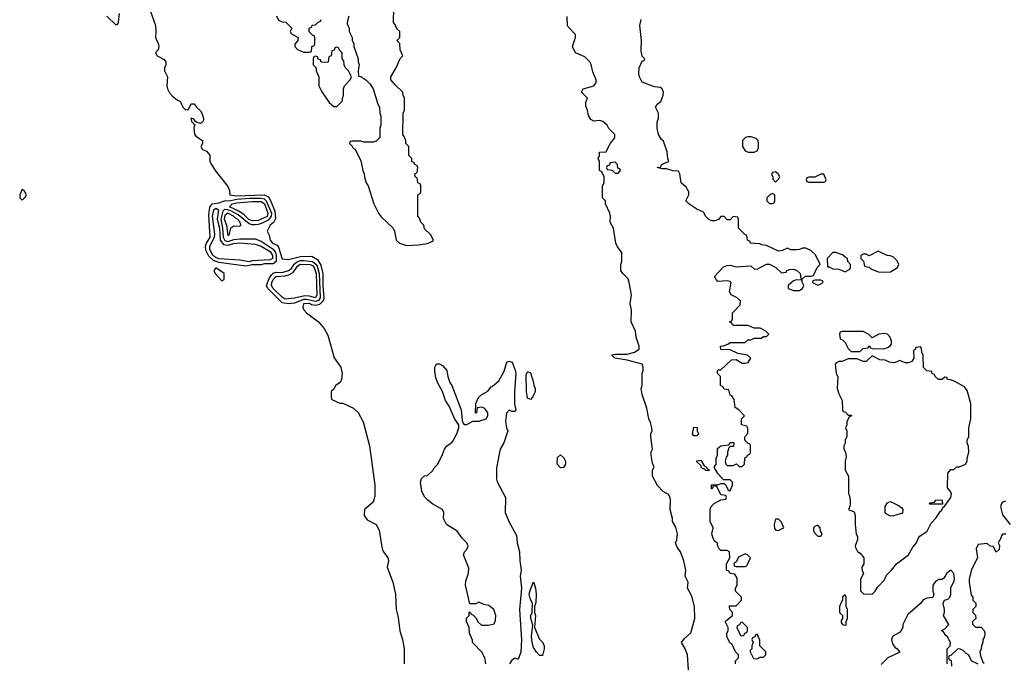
# Model space of a CAD drawing. Header units: inches. Extents: x 2789275 to 2951659, y 860290 to 1033804.
# Tile 85 of 256: x 2851314 to 2857823, y 981240 to 985488. Entities that reach past the tile are written whole.
import ezdxf

# ---------------------------------------------------------------- set-up
doc = ezdxf.new("R2010")
doc.units = ezdxf.units.IN
doc.header["$MEASUREMENT"] = 0
doc.layers.add('C8958', color=7, linetype='Continuous')

msp = doc.modelspace()

# ---------------------------------------------------------------- linework, layer by layer
at = {"layer": 'C8958', "color": 2}
for points, elevation in [([(2851891.1, 985511.1), (2851950, 985454), (2851962, 985458), (2851967.3, 985472.7), (2851974, 985530)], 10), ([(2852174.6, 985554.6), (2852210.9, 985449.1), (2852214.8, 985410), (2852210.8, 985370), (2852230.4, 985330.4), (2852233, 985310), (2852230, 985288), (2852212, 985270), (2852222, 985250), (2852270, 985224.7), (2852281, 985210), (2852281, 985190), (2852271, 985170), (2852271, 985150), (2852291.3, 985110), (2852286.8, 985050), (2852291, 985030), (2852304.5, 985004.5), (2852323.5, 984983.5), (2852356.9, 984956.9), (2852374, 984950), (2852392, 984910), (2852410, 984892), (2852430, 984894), (2852447.3, 984932.7), (2852467.3, 984932.7), (2852482, 984910), (2852510, 984884.7), (2852518.8, 984870), (2852530.7, 984829.3), (2852522, 984810), (2852510, 984802), (2852487.3, 984807.3), (2852475.3, 984815.3), (2852466, 984830), (2852450, 984838), (2852445.4, 984834.6), (2852450, 984814), (2852472.7, 984792.7), (2852466, 984774), (2852470.7, 984730.7), (2852478.8, 984718.8), (2852522, 984690), (2852522, 984670), (2852512, 984650), (2852522, 984630), (2852550, 984618), (2852570, 984592), (2852571.6, 984551.6), (2852582, 984530), (2852606, 984490), (2852690, 984384.7), (2852699.9, 984359.9), (2852702.8, 984330), (2852744.6, 984324.6), (2852929.5, 984329.5), (2852957.8, 984317.8), (2852973, 984293), (2853001.5, 984221.5), (2853005.2, 984174.8), (2852991.8, 984148.2), (2852970.7, 984130), (2852951, 984090), (2852963.5, 984063.5), (2852970.8, 984030), (2852986, 984010), (2853016.5, 983996.5), (2853024.7, 983984.7), (2853050, 983907.3), (2853090, 983902), (2853170, 983923.5), (2853244.4, 983924.4), (2853283.2, 983903.2), (2853305.7, 983865.7), (2853319, 983810), (2853317.9, 983730), (2853323.5, 983650), (2853320.2, 983630), (2853294.9, 983605.1), (2853270, 983599.4), (2853243, 983603), (2853230, 983611.2), (2853191, 983610), (2853185.8, 983585.8), (2853191.3, 983570), (2853211, 983550), (2853290, 983491), (2853327.1, 983447.1), (2853350, 983402), (2853393.2, 983253.2), (2853438, 983190), (2853444.7, 983150), (2853442, 983110), (2853432, 983090), (2853402, 983070), (2853390, 983046), (2853374, 983030), (2853374, 982990), (2853378, 982978), (2853430, 982952), (2853450, 982952), (2853519.8, 982919.8), (2853550.6, 982890.6), (2853584.7, 982830), (2853626.8, 982670), (2853662.8, 982410), (2853662, 982338), (2853650, 982298), (2853594, 982250), (2853592, 982210), (2853610, 982182), (2853670, 982152), (2853690, 982114), (2853711, 981990), (2853718.8, 981970), (2853746.8, 981930), (2853752, 981910), (2853742.8, 981870), (2853781, 981770), (2853798, 981690), (2853802.8, 981590), (2853815.3, 981535.3), (2853827.1, 981447.1), (2853844.7, 981390), (2853854.8, 981330), (2853856, 981230)], 10), ([(2853490.9, 985510.9), (2853478, 985470), (2853479.6, 985459.6), (2853491.3, 985430), (2853492, 985410), (2853511.3, 985370), (2853512, 985350), (2853522, 985330), (2853522, 985310), (2853551.3, 985230), (2853551.3, 985210), (2853558, 985190), (2853552, 985150), (2853554, 985114), (2853570, 985112), (2853602, 985090), (2853630, 985062), (2853650.9, 985030.9), (2853682, 984930), (2853692, 984910), (2853694, 984870), (2853702, 984850), (2853702, 984790), (2853694, 984770), (2853694, 984710), (2853670, 984686), (2853650, 984678), (2853590, 984678), (2853570, 984686), (2853510, 984686), (2853498, 984682), (2853494, 984670), (2853512.7, 984652.7), (2853518, 984638), (2853532.7, 984632.7), (2853570, 984554), (2853582, 984490), (2853591.3, 984470), (2853592.7, 984447.3), (2853604.7, 984410), (2853618, 984390), (2853656, 984270), (2853686, 984210), (2853704.5, 984184.5), (2853782, 984110), (2853791.1, 984091.1), (2853802, 984030), (2853824.7, 984010), (2853870, 983995.5), (2853950, 983999.5), (2854010, 984008.5), (2854039.3, 984020.7), (2854048.7, 984030), (2854028.7, 984068.7), (2853990, 984106), (2853986, 984130), (2853966, 984150), (2853956.4, 984176.4), (2853946, 984190), (2853946, 984330), (2853962, 984338), (2853966, 984350), (2853966, 984390), (2853962, 984402), (2853946, 984410), (2853942, 984442), (2853928.4, 984448.4), (2853926, 984470), (2853942, 984478), (2853946, 984510), (2853942, 984522), (2853926, 984530), (2853922, 984542), (2853906, 984550), (2853906, 984570), (2853886, 984590), (2853886, 984650), (2853866, 984670), (2853866, 984690), (2853856.4, 984716.4), (2853846, 984730), (2853848, 984870), (2853858, 984890), (2853858, 984970), (2853848.4, 984988.4), (2853846, 985010), (2853796.4, 985056.4), (2853768, 985090), (2853768, 985110), (2853802, 985170), (2853828.4, 985231.6), (2853846, 985250), (2853828.4, 985288.4), (2853826, 985330), (2853808, 985350), (2853826, 985370), (2853826, 985410), (2853807.3, 985427.3), (2853796.4, 985456.4), (2853786, 985470), (2853787.3, 985567.3)], 14), ([(2853012.7, 985512.7), (2853025.4, 985485.4), (2853050, 985474), (2853072.7, 985472.7), (2853112, 985432), (2853102, 985410), (2853110, 985394), (2853154, 985370), (2853152, 985350), (2853132.7, 985327.3), (2853132, 985310), (2853150, 985292), (2853190, 985274), (2853230, 985274), (2853242, 985278), (2853246, 985310), (2853262, 985318), (2853266, 985330), (2853266, 985370), (2853262, 985382), (2853250, 985386), (2853228.4, 985408.4), (2853228.4, 985431.6), (2853242, 985438), (2853247.3, 985452.7), (2853270, 985454), (2853287.3, 985472.7), (2853302, 985478), (2853306, 985490)], 14), ([(2855735.3, 981190), (2855729.2, 981290), (2855714, 981330), (2855689, 981370), (2855705.6, 981394.4), (2855750, 981434), (2855777.2, 981530), (2855775.1, 981610), (2855756.5, 981676.5), (2855728, 981730), (2855732.7, 981770), (2855714, 981810), (2855718, 981850), (2855704, 981910), (2855682, 981970), (2855660.2, 982000.2), (2855648.9, 982028.9), (2855659, 982050), (2855662.7, 982090), (2855652.5, 982132.5), (2855629, 982170), (2855629, 982190), (2855614, 982250), (2855617.2, 982310), (2855613.2, 982330), (2855604, 982350), (2855568, 982370), (2855530, 982408), (2855498, 982470), (2855498, 982510), (2855508, 982530), (2855496.4, 982556.4), (2855489, 982610), (2855489.1, 982630.9), (2855498, 982650), (2855486, 982730), (2855486, 982750), (2855494, 982770), (2855493.2, 982790), (2855484.8, 982824.8), (2855473.2, 982850), (2855459.3, 982919.3), (2855428, 983010), (2855422, 983050), (2855428, 983070), (2855428.7, 983150), (2855435.3, 983170), (2855435.3, 983190), (2855428, 983210), (2855330, 983238), (2855248, 983250), (2855228.7, 983270), (2855250, 983276.3), (2855330, 983278), (2855378, 983290), (2855408.7, 983310), (2855408.7, 983330), (2855389.1, 983389.1), (2855384, 983430), (2855357.2, 983490), (2855359, 983570), (2855349, 983610), (2855359, 983670), (2855344, 983750), (2855336, 983776), (2855302, 983810), (2855288.7, 983830), (2855288.9, 983868.9), (2855295.3, 983890), (2855295.3, 983950), (2855266.3, 983986.3), (2855254, 984010), (2855239, 984110), (2855217.2, 984150), (2855219, 984190), (2855215.3, 984210), (2855186, 984270), (2855186, 984290), (2855166, 984310), (2855166, 984390), (2855178, 984410), (2855178, 984450), (2855162, 984482), (2855146, 984490), (2855146, 984550), (2855138, 984570), (2855146, 984590), (2855147.3, 984612.7), (2855190, 984614), (2855218, 984670), (2855242, 984698), (2855248, 984710), (2855248, 984730), (2855208.9, 984768.9), (2855198, 984790), (2855170, 984814), (2855150, 984822), (2855110, 984818), (2855088.9, 984828.9), (2855073.6, 984853.6), (2855068, 984890), (2855056.4, 984916.4), (2855056.4, 984943.6), (2855068, 984970), (2855028, 985010), (2855038, 985030), (2855109.4, 985050.6), (2855125.2, 985070), (2855124, 985090), (2855103.2, 985143.2), (2855092.5, 985192.5), (2855084, 985210), (2855050, 985242), (2854988, 985270), (2854968.7, 985310), (2854988, 985370), (2854988, 985390), (2854940.2, 985440.2), (2854935.3, 985450), (2854934, 985510)], 10), ([(2856046, 981230), (2856046, 981250), (2856066, 981270), (2856066, 981290), (2856046, 981310), (2856022, 981362), (2856010, 981366), (2855988.9, 981408.9), (2855988.7, 981430), (2855998, 981450), (2855998, 981470), (2855978, 981510), (2856026, 981550), (2856026, 981570), (2856008, 981590), (2856007.3, 981612.7), (2856050, 981614), (2856086, 981650), (2856086, 981670), (2856046, 981710), (2856046, 981730), (2856058, 981750), (2856056.4, 981796.4), (2856042, 981822), (2856010, 981826), (2856002, 981842), (2855986, 981850), (2855986, 981890), (2856008, 981930), (2856006, 981970), (2855990, 981978), (2855950, 981978), (2855938, 981990), (2855928, 982012), (2855928, 982028), (2855910, 982038), (2855898, 982058), (2855889, 982090), (2855898, 982130), (2855878, 982170), (2855878, 982250), (2855886, 982270), (2855906, 982290), (2855950, 982314), (2855982, 982318), (2855986, 982330), (2855982, 982342), (2855950, 982346), (2855922, 982402), (2855910, 982406), (2855898, 982402), (2855892.7, 982387.3), (2855887.3, 982387.3), (2855887.3, 982412.7), (2855930, 982414), (2855950, 982422), (2855970, 982422), (2855982, 982410), (2855998, 982378), (2856010, 982374), (2856026, 982410), (2856026, 982430), (2856010, 982446), (2855967.3, 982447.3), (2855928.7, 982488.7), (2855906, 982530), (2855918, 982550), (2855918, 982590), (2855926, 982610), (2855927.3, 982652.7), (2855948.4, 982671.6), (2856002, 982678), (2856010, 982694), (2856030, 982694), (2856034, 982690), (2856032.7, 982667.3), (2856010, 982666), (2856002, 982658), (2855994, 982630), (2855994, 982610), (2855983.6, 982596.4), (2855978, 982570), (2855982, 982550), (2855990, 982542), (2856030, 982542), (2856052, 982552), (2856070, 982534), (2856090, 982534), (2856106, 982550), (2856107.3, 982592.7), (2856122, 982598), (2856126, 982610), (2856142, 982618), (2856146, 982630), (2856146, 982670), (2856142, 982682), (2856130, 982686), (2856108, 982708), (2856108, 982730), (2856127.3, 982752.7), (2856127.3, 982787.3), (2856122, 982802), (2856086, 982810), (2856086, 982850), (2856106, 982870), (2856068.4, 982908.4), (2856044.7, 982924.7), (2856036.4, 982976.4), (2856022, 983002), (2856010, 983006), (2856002, 983042), (2855970, 983046), (2855962, 983062), (2855946, 983070), (2855946, 983130), (2855926, 983150), (2855926, 983170), (2855930, 983174), (2855950, 983174), (2856020.4, 983239.6), (2856050, 983242), (2856090, 983218), (2856110, 983218), (2856130, 983222), (2856148, 983250), (2856126, 983270), (2856060.4, 983280.4), (2856010, 983306), (2855948.4, 983308.4), (2855946, 983330), (2855967.3, 983332.7), (2855996.4, 983343.6), (2856010, 983354), (2856110, 983354), (2856128.4, 983371.6), (2856147.3, 983372.7), (2856170, 983382), (2856216.4, 983383.6), (2856230, 983394), (2856250, 983394), (2856266, 983410), (2856246, 983430), (2856210, 983448), (2856170, 983448), (2856130, 983466), (2856032.7, 983467.3), (2856026, 983470), (2856022, 983482), (2856006, 983490), (2856022, 983498), (2856026, 983510), (2856026, 983550), (2856076.4, 983603.6), (2856078, 983630), (2856058, 983650), (2856018, 983670), (2856006, 983690), (2856018, 983750), (2856010, 983758), (2855990, 983762), (2855930, 983758), (2855918, 983770), (2855908, 983790), (2855966.8, 983853.2), (2855990, 983864), (2856010, 983864.9), (2856050, 983854), (2856139.8, 983859.8), (2856150, 983858), (2856170, 983842), (2856190, 983838), (2856250, 983871.3), (2856270, 983871.3), (2856312, 983850), (2856350, 983814), (2856382, 983818), (2856386, 983830), (2856403.1, 983836.9), (2856430, 983838), (2856450, 983832), (2856474, 983810), (2856478, 983778), (2856490, 983774), (2856508, 983792), (2856547.3, 983792.7), (2856562, 983798), (2856586, 983850), (2856606, 983870), (2856574.6, 983934.6), (2856543.1, 983963.1), (2856510, 983978), (2856490, 983978), (2856470, 983968), (2856450, 983966), (2856412.7, 983967.3), (2856390, 983978), (2856356.9, 983963.1), (2856330, 983958), (2856250, 983995.3), (2856220.4, 984000.4), (2856207.3, 984007.3), (2856146, 984010), (2856142, 984022), (2856126, 984030), (2856122, 984062), (2856107.3, 984067.3), (2856066, 984110), (2856066, 984170), (2856062, 984182), (2856030, 984186), (2856010, 984166), (2855990, 984166), (2855970, 984186), (2855950, 984186), (2855932.7, 984167.3), (2855910, 984158), (2855890, 984158), (2855870, 984168), (2855850, 984188), (2855834.6, 984214.6), (2855790, 984235.3), (2855738, 984270), (2855718, 984290), (2855738, 984330), (2855738, 984350), (2855720.4, 984380.4), (2855686, 984410), (2855678, 984470), (2855670, 984486), (2855631.3, 984488.7), (2855590, 984502), (2855562, 984502), (2855528, 984510), (2855550, 984514), (2855558, 984530), (2855570, 984538), (2855606, 984550), (2855598, 984570), (2855594.6, 984614.6), (2855570, 984686), (2855556.4, 984696.4), (2855538, 984730), (2855528.9, 984771.1), (2855528.7, 984810), (2855536.4, 984836.4), (2855538, 984870), (2855518, 984910), (2855528.7, 984930), (2855553.2, 984946.8), (2855568.7, 984990), (2855569, 985010), (2855562, 985030), (2855550, 985039), (2855510, 985044), (2855430, 985074), (2855412.3, 985110), (2855406.6, 985130), (2855409.5, 985170.5), (2855430, 985214), (2855442, 985218), (2855446, 985230), (2855430, 985246), (2855422, 985282), (2855425.2, 985350), (2855414, 985450), (2855422, 985490)], 6), ([(2854395.3, 981230), (2854388, 981270), (2854370, 981306), (2854308, 981370), (2854307.3, 981387.3), (2854287.3, 981432.7), (2854286, 981470), (2854268, 981510), (2854268.4, 981531.6), (2854286, 981550), (2854286, 981570), (2854290, 981574), (2854298, 981558), (2854310, 981554), (2854330, 981534), (2854345.4, 981505.4), (2854366, 981486), (2854410, 981484.7), (2854450, 981494), (2854460.4, 981519.6), (2854462, 981550), (2854448.4, 981588.4), (2854416.4, 981616.4), (2854383.1, 981623.1), (2854350, 981638), (2854330, 981626), (2854290, 981626), (2854262, 981750), (2854263.1, 981776.9), (2854282, 981830), (2854283.1, 981863.1), (2854248, 981950), (2854254, 981970), (2854273.2, 981990), (2854279, 982010), (2854269, 982030), (2854240.1, 982060.1), (2854206.3, 982106.3), (2854135.3, 982150), (2854115.3, 982190), (2854118, 982230), (2854108, 982250), (2854045.4, 982285.4), (2854013.2, 982310), (2853991.9, 982331.9), (2853973.2, 982370), (2853964, 982430), (2853970, 982454), (2853990, 982472), (2854010, 982474), (2854048, 982510), (2854054.6, 982525.4), (2854078, 982550), (2854110, 982614), (2854122, 982650), (2854138, 982670), (2854168, 982690), (2854178, 982702), (2854204, 982750), (2854218, 982790), (2854218, 982810), (2854190, 982848), (2854153.6, 982933.6), (2854128.7, 982970), (2854108.7, 983030), (2854075.3, 983090), (2854062, 983130), (2854058, 983170), (2854058, 983190), (2854070, 983212), (2854090, 983212), (2854110, 983202), (2854138, 983170), (2854144.7, 983130), (2854158, 983090), (2854171.3, 983070), (2854232, 982910), (2854239.6, 982839.6), (2854243.6, 982823.6), (2854252.7, 982812.7), (2854270, 982812), (2854310, 982834), (2854350, 982834), (2854398, 982850), (2854408, 982870), (2854408, 982890), (2854390, 982918), (2854370, 982926), (2854338, 982922), (2854334, 982890), (2854327.3, 982887.3), (2854328.4, 982951.6), (2854348, 982990), (2854368, 983010), (2854408.4, 983031.6), (2854430, 983062), (2854448.4, 983071.6), (2854480.4, 983099.6), (2854516.5, 983163.5), (2854535.3, 983224.7), (2854550, 983231.3), (2854570, 983224.7), (2854590, 983172), (2854593.4, 983150), (2854584, 983030), (2854586, 982946), (2854593.4, 982910), (2854590, 982898), (2854570, 982898), (2854550, 982906), (2854532.7, 982887.3), (2854525.4, 982834.6), (2854532, 982790), (2854542, 982770), (2854514.8, 982690), (2854490, 982648), (2854466.4, 982526.4), (2854466, 982450), (2854470, 982434), (2854524.7, 982330), (2854524, 982230), (2854547.3, 982170), (2854597.5, 982077.5), (2854601.6, 982030), (2854618, 981970), (2854620.3, 981910), (2854628.8, 981850), (2854623.1, 981810), (2854630.4, 981730), (2854617.1, 981590), (2854630.5, 981389.5), (2854627.3, 981310), (2854610, 981258), (2854590, 981268), (2854566.4, 981253.6), (2854551.3, 981230)], 10), ([(2857830, 982306), (2857810, 982298), (2857799.6, 982280.4), (2857799.6, 982259.6), (2857810, 982214), (2857862, 982150)], 6), ([(2857832.7, 982087.3), (2857810, 982086), (2857803.6, 982076.4), (2857799.6, 982060.4), (2857782, 982030), (2857791.3, 982011.3), (2857790, 981986), (2857770, 981968), (2857750, 982006), (2857730, 982008), (2857710, 982026), (2857650, 982018), (2857638, 981990), (2857644.7, 981930), (2857605.4, 981854.6), (2857591.3, 981790), (2857591.3, 981770), (2857603.6, 981683.6), (2857614, 981670), (2857614, 981650), (2857634, 981630), (2857634, 981610), (2857614, 981590), (2857614, 981570), (2857631.6, 981551.6), (2857634, 981530), (2857612, 981510), (2857612.7, 981492.7), (2857632.7, 981472.7), (2857670, 981472), (2857690.9, 981450.9), (2857695.3, 981435.3), (2857691.1, 981408.9), (2857682, 981390), (2857682, 981370), (2857671.6, 981348.4), (2857671.1, 981328.9), (2857662, 981310), (2857665.4, 981285.4), (2857682, 981242), (2857690, 981234)], 6), ([(2857446, 981230), (2857446, 981330), (2857466, 981350), (2857468, 981370), (2857448.4, 981408.4), (2857436.4, 981416.4), (2857420.4, 981440.4), (2857408, 981450), (2857430, 981462), (2857455.3, 981490), (2857422, 981550), (2857428.7, 981570), (2857428.7, 981590), (2857418, 981630), (2857428, 981650), (2857450, 981658), (2857462, 981670), (2857468.7, 981690), (2857468.7, 981731.3), (2857490, 981774), (2857493.2, 981790), (2857490, 981826), (2857470, 981848), (2857442, 981830), (2857423.6, 981796.4), (2857412, 981788), (2857390, 981788), (2857370, 981775.3), (2857351.3, 981750), (2857351.3, 981710), (2857358, 981690), (2857351.3, 981668.7), (2857310, 981664), (2857287.5, 981652.5), (2857270, 981628.7), (2857184.5, 981555.5), (2857152, 981490), (2857152, 981470), (2857142, 981450), (2857130, 981438), (2857087.1, 981412.9), (2857078, 981390), (2857082.8, 981362.8), (2857099.6, 981339.6), (2857114, 981330), (2857132.7, 981307.3), (2857054, 981270), (2857010, 981226)], 6), ([(2857650, 981228), (2857607.3, 981247.3), (2857586, 981290), (2857570, 981298), (2857550, 981318), (2857530, 981328), (2857512.7, 981327.3), (2857470, 981286), (2857458, 981282), (2857454, 981270), (2857458, 981258), (2857471.6, 981251.6), (2857474, 981214)], 6)]:
    msp.add_lwpolyline(points, dxfattribs=dict(at, elevation=elevation))
for points, elevation in [([(2853410, 985306), (2853398, 985302), (2853392.7, 985287.3), (2853378, 985282), (2853374, 985250), (2853358, 985242), (2853354, 985210), (2853350, 985206), (2853307.3, 985207.3), (2853302, 985222), (2853287.3, 985227.3), (2853282, 985242), (2853270, 985246), (2853258, 985242), (2853254, 985230), (2853254, 985190), (2853274, 985170), (2853274, 985150), (2853292, 985110), (2853292, 985050), (2853311.1, 985011.1), (2853359.6, 984939.6), (2853390, 984914), (2853410, 984914), (2853447.3, 984952.7), (2853447.3, 984967.3), (2853455.3, 984990), (2853455.3, 985030), (2853462, 985050), (2853498, 985090), (2853508, 985110), (2853488, 985150), (2853468, 985170), (2853458, 985190), (2853456.4, 985216.4), (2853446, 985230), (2853446, 985270), (2853427.3, 985287.3), (2853422, 985302)], 14), ([(2856150, 984714), (2856127.1, 984712.9), (2856111.1, 984708.9), (2856092, 984690), (2856092, 984650), (2856110, 984622), (2856130, 984612), (2856150, 984611.3), (2856170, 984611.3), (2856190, 984622), (2856198, 984642), (2856199, 984670), (2856195.3, 984690), (2856182.7, 984702.7)], 6), ([(2855250, 984546), (2855218, 984542), (2855212.7, 984527.3), (2855198, 984522), (2855194, 984510), (2855198, 984498), (2855230, 984494), (2855250, 984474), (2855270, 984474), (2855286, 984490), (2855282, 984502), (2855267.3, 984507.3), (2855266, 984530)], 10), ([(2856310, 984482), (2856290, 984478), (2856284.7, 984470), (2856292.7, 984447.3), (2856292.7, 984432.7), (2856310, 984414), (2856330, 984434), (2856338, 984450), (2856328, 984470)], 6), ([(2856630, 984466), (2856610, 984466), (2856570, 984446), (2856530, 984446), (2856518, 984442), (2856514, 984430), (2856518, 984418), (2856530, 984414), (2856630, 984414), (2856642, 984418), (2856646, 984430)], 6), ([(2851330, 984366), (2851314, 984330), (2851314, 984310), (2851330, 984294), (2851350, 984314), (2851358, 984330), (2851342, 984362)], 10), ([(2852850, 984131.2), (2852830, 984137.7), (2852757.5, 984197.5), (2852710, 984224.6), (2852688.1, 984231.9), (2852667.2, 984232.8), (2852657, 984223), (2852643.1, 984170), (2852655.8, 984110), (2852659.8, 984050), (2852670, 984029.4), (2852690, 984022.1), (2852730, 984035.5), (2852770, 984039.8), (2852870, 984038.4), (2852910, 984024.3), (2852990.1, 983970.1), (2853004.1, 983950), (2853010.1, 983930), (2853010.1, 983889.9), (2852990, 983874.5), (2852930, 983873.7), (2852910, 983867.5), (2852850, 983866.4), (2852810, 983859.1), (2852630, 983882.1), (2852595.6, 983895.6), (2852563.8, 983923.8), (2852543.6, 983963.6), (2852541.7, 983990), (2852549.2, 984010.8), (2852573.2, 984050), (2852563.5, 984196.5), (2852571.7, 984248.3), (2852586, 984270), (2852630, 984276.5), (2852668.5, 984291.5), (2852710, 984292.4), (2852750, 984300.9), (2852832.4, 984307.6), (2852910, 984308.5), (2852930, 984302.8), (2852944.1, 984290), (2852977.9, 984210), (2852977.4, 984190), (2852957, 984163), (2852916.8, 984143.2), (2852890, 984133.2), (2852870, 984131.2)], 6), ([(2856290, 984338), (2856274, 984330), (2856254, 984310), (2856254, 984290), (2856270, 984274), (2856290, 984274), (2856302, 984278), (2856306, 984290), (2856306, 984330)], 6), ([(2852690, 983996.6), (2852730, 984009.2), (2852770, 984012.9), (2852870, 984004.7), (2852910, 983991), (2852970, 983956.3), (2852985.4, 983930), (2852984.9, 983910), (2852970, 983901.4), (2852850, 983893.8), (2852830, 983888.4), (2852770, 983897.3), (2852630, 983907.4), (2852610, 983915.1), (2852589.9, 983930), (2852570.8, 983970), (2852570.8, 983990), (2852601.8, 984050), (2852603.7, 984070), (2852589.2, 984190), (2852597.2, 984230), (2852610, 984242.2), (2852627.4, 984230), (2852620.5, 984170), (2852635.5, 984110), (2852640.1, 984030), (2852661.9, 984001.9)], 2), ([(2852850, 984158.3), (2852827.8, 984167.8), (2852797.6, 984197.6), (2852762.3, 984222.3), (2852700.5, 984250), (2852717.6, 984270), (2852750, 984277.9), (2852850, 984286.2), (2852910, 984285.5), (2852933.4, 984270), (2852954.8, 984210), (2852950, 984187), (2852910, 984169.1), (2852890, 984161.4)], 2), ([(2852690, 984208.5), (2852670, 984193), (2852666.4, 984170), (2852680.7, 984130), (2852690, 984060.5), (2852700.9, 984070), (2852710, 984112), (2852730, 984124.7), (2852770, 984124), (2852776, 984130), (2852771.1, 984150), (2852753.7, 984170), (2852737.8, 984177.8), (2852728.2, 984190)], 10), ([(2856710, 983948.7), (2856690, 983948.7), (2856652, 983910), (2856654, 983854), (2856666, 983854), (2856690, 983842), (2856730, 983838), (2856770, 983822), (2856802, 983838), (2856806, 983850), (2856806, 983870), (2856788, 983890), (2856786, 983910), (2856770, 983918), (2856754, 983934)], 6), ([(2856990, 983958), (2856930, 983928), (2856910, 983938), (2856890, 983938), (2856874, 983930), (2856874, 983910), (2856891.6, 983891.6), (2856898, 983858), (2856930, 983852), (2856941, 983841), (2856990, 983822), (2857030, 983818), (2857070, 983822), (2857118, 983850), (2857126, 983870), (2857114.6, 983894.6), (2857090, 983918), (2857070, 983928), (2857048.4, 983928.4)], 6), ([(2852610, 983848), (2852598, 983830), (2852606, 983810), (2852650, 983762), (2852666, 983770), (2852666, 983810)], 10), ([(2853270, 983624.9), (2853210, 983639.3), (2853190, 983637.3), (2853130, 983615), (2853090, 983610.6), (2853050, 983616.5), (2852953.5, 983710), (2852946.3, 983730), (2852962.6, 983777.4), (2852978.1, 983801.9), (2852990, 983812.1), (2853010, 983818), (2853050, 983817.7), (2853090.4, 983829.6), (2853110, 983843.5), (2853127.9, 983872.1), (2853149.9, 983890.1), (2853170, 983896.4), (2853190, 983896.6), (2853250.1, 983890.1), (2853272.1, 983872.1), (2853279.7, 983859.7), (2853294.4, 983810), (2853300.4, 983650), (2853290, 983632.5)], 6), ([(2853270, 983648.7), (2853230, 983660.2), (2853198.1, 983661.9), (2853130, 983646.5), (2853070, 983641.6), (2853050, 983652.8), (2852990, 983711.3), (2852978.8, 983730), (2852980.7, 983750), (2852990, 983771.4), (2853009.9, 983790.1), (2853070, 983794.4), (2853096.9, 983803.1), (2853122.1, 983817.9), (2853150, 983857.6), (2853168.2, 983871.8), (2853234.4, 983870), (2853250, 983862.9), (2853260.5, 983850), (2853273.7, 983810), (2853278.5, 983670)], 2), ([(2856450, 983768), (2856430, 983762), (2856394, 983730), (2856394, 983710), (2856430, 983698), (2856470, 983698), (2856488, 983710), (2856498, 983730), (2856486, 983754), (2856486, 983766)], 6), ([(2856610, 983766), (2856570, 983766), (2856558, 983762), (2856554, 983750), (2856590, 983734), (2856610, 983742), (2856626, 983750), (2856622, 983762)], 6), ([(2856890, 983426), (2856750, 983426), (2856738, 983422), (2856734, 983410), (2856738, 983378), (2856752.7, 983372.7), (2856770, 983354), (2856790, 983314), (2856810, 983294), (2856870, 983294), (2856890, 983314), (2856922, 983318), (2856930, 983334), (2856938, 983318), (2856950, 983314), (2857027.3, 983312.7), (2857050, 983322), (2857068.4, 983331.6), (2857076.4, 983343.6), (2857076.4, 983363.6), (2857068.7, 983390), (2857050, 983408.7), (2857030, 983414), (2856994, 983410), (2856950, 983386), (2856926, 983410)], 6), ([(2857270, 983326), (2857238, 983322), (2857232.7, 983307.3), (2857222, 983298), (2857224.7, 983250), (2857211.1, 983228.9), (2857190, 983219), (2857170, 983219), (2857130, 983235.3), (2857114.8, 983225.2), (2857090, 983219), (2857063.1, 983223.1), (2857036.4, 983236.4), (2857000.4, 983240.4), (2856950, 983266), (2856910, 983228.7), (2856888.9, 983228.9), (2856850, 983246), (2856790, 983246), (2856751.1, 983228.9), (2856730, 983228), (2856710, 983218), (2856704.7, 983210), (2856712, 983150), (2856722, 983130), (2856718, 983050), (2856730, 983014), (2856752, 982970), (2856754, 982910), (2856758, 982898), (2856772.7, 982892.7), (2856790, 982874), (2856810, 982874), (2856814, 982870), (2856798, 982862), (2856782, 982830), (2856782, 982810), (2856774, 982790), (2856782, 982770), (2856782, 982730), (2856772, 982710), (2856771.6, 982688.4), (2856762, 982670), (2856762, 982650), (2856774, 982630), (2856778, 982598), (2856771.3, 982570), (2856772, 982510), (2856792, 982470), (2856792.7, 982352.7), (2856799.6, 982339.6), (2856804.7, 982310), (2856803.6, 982276.4), (2856794, 982250), (2856830, 982234), (2856838, 982210), (2856838, 982150), (2856844.7, 982090), (2856852, 982070), (2856852, 982050), (2856838, 982010), (2856839.6, 981999.6), (2856851.6, 981971.6), (2856870, 981962), (2856894, 981930), (2856894, 981890), (2856882, 981870), (2856883.6, 981843.6), (2856892, 981830), (2856871.6, 981788.4), (2856872, 981712), (2856892.7, 981692.7), (2856950, 981691.3), (2856968.7, 981710), (2856983.7, 981736.3), (2857030, 981786), (2857043.2, 981816.8), (2857077.2, 981850), (2857109.3, 981890.7), (2857189, 981950), (2857219, 982001), (2857242, 982030), (2857256.5, 982063.5), (2857265.2, 982074.8), (2857312.5, 982107.5), (2857340.2, 982159.8), (2857370, 982192), (2857401.2, 982238.8), (2857410, 982244.7), (2857416.4, 982263.6), (2857430, 982274), (2857468.7, 982330), (2857474.6, 982354.6), (2857468, 982370), (2857447.3, 982392.7), (2857448.7, 982491.3), (2857470, 982514), (2857490, 982514), (2857508.4, 982531.6), (2857527.3, 982532.7), (2857566, 982550), (2857578, 982570), (2857578, 982590), (2857588, 982630), (2857587.3, 982667.3), (2857578, 982690), (2857578, 982710), (2857588.7, 982730), (2857588, 982790), (2857602, 982850), (2857602, 982950), (2857577.2, 983037.2), (2857560.4, 983060.4), (2857496.4, 983096.4), (2857467.3, 983107.3), (2857448.4, 983108.4), (2857442, 983122), (2857430, 983126), (2857411.6, 983108.4), (2857388.4, 983108.4), (2857366, 983130), (2857362, 983142), (2857346, 983150), (2857342, 983162), (2857310, 983166), (2857288.4, 983188.4), (2857286, 983270), (2857278, 983290), (2857276.4, 983316.4)], 6), ([(2854690, 982978), (2854670, 982986), (2854663.7, 983030), (2854662.7, 983137.3), (2854670, 983162), (2854690, 983154), (2854711.3, 983090), (2854712, 983070), (2854722, 983050), (2854722, 983030), (2854705.4, 982994.6)], 10), ([(2855770, 982738), (2855762, 982750), (2855770, 982794), (2855791.6, 982791.6), (2855792, 982770), (2855802, 982750), (2855790, 982738)], 6), ([(2854890, 982526), (2854868, 982550), (2854870, 982594), (2854890, 982611.3), (2854910, 982594), (2854922, 982570), (2854922, 982550), (2854910, 982528)], 10), ([(2855870, 982506), (2855850, 982508), (2855838, 982518), (2855830, 982518), (2855818, 982530), (2855818, 982538), (2855790, 982566), (2855790, 982572), (2855816, 982576), (2855839.6, 982539.6), (2855854, 982530), (2855858, 982518), (2855872.7, 982512.7)], 6), ([(2857070, 982206), (2857041.2, 982221.2), (2857035.3, 982230), (2857035.3, 982270), (2857050, 982294), (2857060.4, 982299.6), (2857070, 982302), (2857119.8, 982279.8), (2857143.6, 982263.6), (2857152, 982250), (2857150, 982226), (2857090, 982208)], 6), ([(2857330, 982286), (2857326, 982290), (2857330, 982294), (2857362, 982298), (2857370, 982312), (2857410, 982314), (2857414, 982290), (2857414, 982286), (2857410, 982286)], 6), ([(2856330, 982186), (2856310, 982186), (2856302, 982150), (2856303.6, 982123.6), (2856312.7, 982112.7), (2856330, 982112), (2856350, 982122), (2856366, 982130), (2856350, 982166)], 6), ([(2856590, 982146), (2856570, 982138), (2856562, 982130), (2856562, 982110), (2856570, 982094), (2856590, 982074), (2856610, 982074), (2856618, 982090), (2856608, 982108), (2856606, 982130)], 6), ([(2856110, 981958), (2856065.4, 981934.6), (2856052.7, 981907.3), (2856034, 981890), (2856038, 981878), (2856050, 981874), (2856110, 981874), (2856122, 981878), (2856146, 981930), (2856126, 981950)], 6), ([(2854750, 981286), (2854730, 981306), (2854710, 981338), (2854700.9, 981370), (2854698, 981410), (2854705.6, 981485.6), (2854694, 981530), (2854694, 981550), (2854702, 981570), (2854704, 981630), (2854690, 981655.3), (2854682.9, 981690), (2854690, 981722), (2854710, 981772), (2854722.8, 981730), (2854727.7, 981690), (2854725.4, 981634.6), (2854718, 981610), (2854718, 981570), (2854722.8, 981550), (2854718, 981470), (2854750, 981394), (2854770, 981374), (2854782, 981350), (2854782, 981330), (2854770, 981286)], 10), ([(2856770, 981686), (2856754, 981670), (2856754, 981650), (2856743.6, 981636.4), (2856734, 981610), (2856734, 981570), (2856754, 981550), (2856754, 981530), (2856743.6, 981516.4), (2856743.6, 981503.6), (2856754, 981490), (2856770, 981484.7), (2856778, 981490), (2856778, 981510), (2856786, 981530), (2856786, 981590), (2856778, 981610), (2856778, 981670)], 6), ([(2856090, 981506), (2856078, 981502), (2856072, 981488), (2856058, 981482), (2856054, 981470), (2856078, 981418), (2856090, 981414), (2856102, 981418), (2856108, 981432), (2856122, 981438), (2856126, 981450), (2856126, 981470)], 6), ([(2856190, 981426), (2856178, 981422), (2856172.7, 981407.3), (2856158, 981402), (2856154, 981390), (2856162, 981370), (2856154, 981350), (2856154, 981330), (2856142, 981318), (2856142, 981310), (2856165.4, 981265.4), (2856190, 981262), (2856210, 981274), (2856230, 981274), (2856246, 981290), (2856246, 981310), (2856206, 981350), (2856207.3, 981387.3)], 6)]:
    msp.add_lwpolyline(points, close=True, dxfattribs=dict(at, elevation=elevation))

doc.saveas('drawing.dxf')
